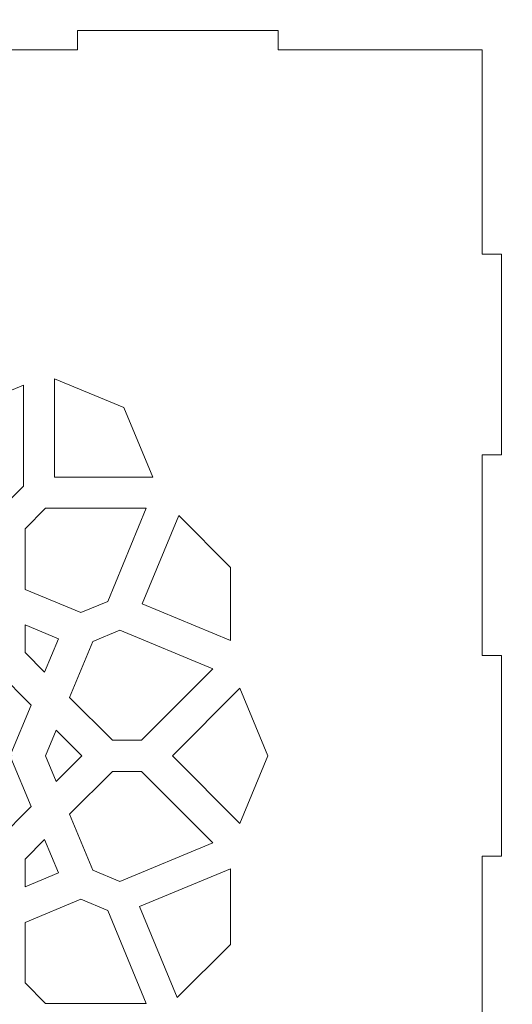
# Model space of a CAD drawing. Header units: centimetres. Extents: x -105 to 112, y -140 to 143.
# Tile 29 of 90: x 8 to 16, y -102 to -86. Entities that reach past the tile are written whole.
import ezdxf

# ---------------------------------------------------------------- set-up
doc = ezdxf.new("R2010")
doc.units = ezdxf.units.CM
doc.header["$MEASUREMENT"] = 0
doc.layers.add('Layer 1', color=7, linetype='Continuous')

msp = doc.modelspace()

# ---------------------------------------------------------------- linework, layer by layer
at = {"layer": 'Layer 1', "color": 240, "lineweight": 211}
msp.add_open_spline([(-100.73824, -37.30038), (-100.73824, -37.30038), (27.42324, -37.30038), (27.42324, -37.30038), (27.42324, -37.30038), (29.71918, -37.30038), (31.59804, -39.17888), (31.59804, -41.47518), (31.59804, -41.47518), (31.59804, -41.47518), (31.59804, -119.18666), (31.59804, -119.18666), (31.59804, -119.18666), (31.59804, -121.48289), (29.71918, -123.36182), (27.42324, -123.36182), (27.42324, -123.36182), (27.42324, -123.36182), (-100.73824, -123.36182), (-100.73824, -123.36182), (-100.73824, -123.36182), (-103.0344, -123.36182), (-104.91305, -121.48289), (-104.91305, -119.18666), (-104.91305, -119.18666), (-104.91305, -119.18666), (-104.91305, -41.47518), (-104.91305, -41.47518), (-104.91305, -41.47518), (-104.91305, -39.17888), (-103.0344, -37.30038), (-100.73824, -37.30038)], degree=3, knots=[0, 0, 0, 0, 0.11111111, 0.11111111, 0.11111111, 0.11111111, 0.22222222, 0.22222222, 0.22222222, 0.22222222, 0.33333333, 0.33333333, 0.33333333, 0.33333333, 0.44444444, 0.44444444, 0.44444444, 0.44444444, 0.55555556, 0.55555556, 0.55555556, 0.55555556, 0.66666667, 0.66666667, 0.66666667, 0.66666667, 0.77777778, 0.77777778, 0.77777778, 0.77777778, 1, 1, 1, 1], dxfattribs=at)
at = {"layer": 'Layer 1', "color": 250, "lineweight": 9}
msp.add_open_spline([(15.32682, -90.07702), (15.32682, -90.07702), (15.63673, -90.07702), (15.63673, -90.07702), (15.63673, -90.07702), (15.63673, -90.07702), (15.63673, -93.31792), (15.63673, -93.31792), (15.63673, -93.31792), (15.63673, -93.31792), (15.32682, -93.31792), (15.32682, -93.31792), (15.32682, -93.31792), (15.32682, -93.31792), (15.32682, -96.55883), (15.32682, -96.55883), (15.32682, -96.55883), (15.32682, -96.55883), (15.63673, -96.55883), (15.63673, -96.55883), (15.63673, -96.55883), (15.63673, -96.55883), (15.63673, -99.80011), (15.63673, -99.80011), (15.63673, -99.80011), (15.63673, -99.80011), (15.32682, -99.80011), (15.32682, -99.80011), (15.32682, -99.80011), (15.32682, -99.80011), (15.32682, -103.0412), (15.32682, -103.0412), (15.32682, -103.0412), (15.32682, -103.0412), (15.63673, -103.0412), (15.63673, -103.0412), (15.63673, -103.0412), (15.63673, -103.0412), (15.63673, -106.28213), (15.63673, -106.28213), (15.63673, -106.28213), (15.63673, -106.28213), (15.32682, -106.28213), (15.32682, -106.28213), (15.32682, -106.28213), (15.32682, -106.28213), (15.32682, -109.58165), (15.32682, -109.58165), (15.32682, -109.58165), (15.32682, -109.58165), (12.02742, -109.58165), (12.02742, -109.58165), (12.02742, -109.58165), (12.02742, -109.58165), (12.02742, -109.89139), (12.02742, -109.89139), (12.02742, -109.89139), (12.02742, -109.89139), (8.78633, -109.89139), (8.78633, -109.89139), (8.78633, -109.89139), (8.78633, -109.89139), (8.78633, -109.58165), (8.78633, -109.58165), (8.78633, -109.58165), (8.78633, -109.58165), (5.54542, -109.58165), (5.54542, -109.58165), (5.54542, -109.58165), (5.54542, -109.58165), (5.54542, -109.89139), (5.54542, -109.89139), (5.54542, -109.89139), (5.54542, -109.89139), (2.30451, -109.89139), (2.30451, -109.89139), (2.30451, -109.89139), (2.30451, -109.89139), (2.30451, -109.58165), (2.30451, -109.58165), (2.30451, -109.58165), (2.30451, -109.58165), (-0.93676, -109.58165), (-0.93676, -109.58165), (-0.93676, -109.58165), (-0.93676, -109.58165), (-0.93676, -109.89139), (-0.93676, -109.89139), (-0.93676, -109.89139), (-0.93676, -109.89139), (-4.17786, -109.89139), (-4.17786, -109.89139), (-4.17786, -109.89139), (-4.17786, -109.89139), (-4.17786, -109.58165), (-4.17786, -109.58165), (-4.17786, -109.58165), (-4.17786, -109.58165), (-7.47708, -109.58165), (-7.47708, -109.58165), (-7.47708, -109.58165), (-7.47708, -109.58165), (-7.47708, -106.28213), (-7.47708, -106.28213), (-7.47708, -106.28213), (-7.47708, -106.28213), (-7.78716, -106.28213), (-7.78716, -106.28213), (-7.78716, -106.28213), (-7.78716, -106.28213), (-7.78716, -103.0412), (-7.78716, -103.0412), (-7.78716, -103.0412), (-7.78716, -103.0412), (-7.47708, -103.0412), (-7.47708, -103.0412), (-7.47708, -103.0412), (-7.47708, -103.0412), (-7.47708, -99.80011), (-7.47708, -99.80011), (-7.47708, -99.80011), (-7.47708, -99.80011), (-7.78716, -99.80011), (-7.78716, -99.80011), (-7.78716, -99.80011), (-7.78716, -99.80011), (-7.78716, -96.55883), (-7.78716, -96.55883), (-7.78716, -96.55883), (-7.78716, -96.55883), (-7.47708, -96.55883), (-7.47708, -96.55883), (-7.47708, -96.55883), (-7.47708, -96.55883), (-7.47708, -93.31792), (-7.47708, -93.31792), (-7.47708, -93.31792), (-7.47708, -93.31792), (-7.78716, -93.31792), (-7.78716, -93.31792), (-7.78716, -93.31792), (-7.78716, -93.31792), (-7.78716, -90.07702), (-7.78716, -90.07702), (-7.78716, -90.07702), (-7.78716, -90.07702), (-7.47708, -90.07702), (-7.47708, -90.07702), (-7.47708, -90.07702), (-7.47708, -90.07702), (-7.47708, -86.77743), (-7.47708, -86.77743), (-7.47708, -86.77743), (-7.47708, -86.77743), (-4.17786, -86.77743), (-4.17786, -86.77743), (-4.17786, -86.77743), (-4.17786, -86.77743), (-4.17786, -86.46771), (-4.17786, -86.46771), (-4.17786, -86.46771), (-4.17786, -86.46771), (-0.93676, -86.46771), (-0.93676, -86.46771), (-0.93676, -86.46771), (-0.93676, -86.46771), (-0.93676, -86.77743), (-0.93676, -86.77743), (-0.93676, -86.77743), (-0.93676, -86.77743), (2.30451, -86.77743), (2.30451, -86.77743), (2.30451, -86.77743), (2.30451, -86.77743), (2.30451, -86.46771), (2.30451, -86.46771), (2.30451, -86.46771), (2.30451, -86.46771), (5.54542, -86.46771), (5.54542, -86.46771), (5.54542, -86.46771), (5.54542, -86.46771), (5.54542, -86.77743), (5.54542, -86.77743), (5.54542, -86.77743), (5.54542, -86.77743), (8.78633, -86.77743), (8.78633, -86.77743), (8.78633, -86.77743), (8.78633, -86.77743), (8.78633, -86.46771), (8.78633, -86.46771), (8.78633, -86.46771), (8.78633, -86.46771), (12.02742, -86.46771), (12.02742, -86.46771), (12.02742, -86.46771), (12.02742, -86.46771), (12.02742, -86.77743), (12.02742, -86.77743), (12.02742, -86.77743), (12.02742, -86.77743), (15.32682, -86.77743), (15.32682, -86.77743), (15.32682, -86.77743), (15.32682, -86.77743), (15.32682, -90.07702), (15.32682, -90.07702)], degree=3, knots=[0, 0, 0, 0, 0.01886792, 0.01886792, 0.01886792, 0.01886792, 0.03773585, 0.03773585, 0.03773585, 0.03773585, 0.05660377, 0.05660377, 0.05660377, 0.05660377, 0.0754717, 0.0754717, 0.0754717, 0.0754717, 0.09433962, 0.09433962, 0.09433962, 0.09433962, 0.11320755, 0.11320755, 0.11320755, 0.11320755, 0.13207547, 0.13207547, 0.13207547, 0.13207547, 0.1509434, 0.1509434, 0.1509434, 0.1509434, 0.16981132, 0.16981132, 0.16981132, 0.16981132, 0.18867925, 0.18867925, 0.18867925, 0.18867925, 0.20754717, 0.20754717, 0.20754717, 0.20754717, 0.22641509, 0.22641509, 0.22641509, 0.22641509, 0.24528302, 0.24528302, 0.24528302, 0.24528302, 0.26415094, 0.26415094, 0.26415094, 0.26415094, 0.28301887, 0.28301887, 0.28301887, 0.28301887, 0.30188679, 0.30188679, 0.30188679, 0.30188679, 0.32075472, 0.32075472, 0.32075472, 0.32075472, 0.33962264, 0.33962264, 0.33962264, 0.33962264, 0.35849057, 0.35849057, 0.35849057, 0.35849057, 0.37735849, 0.37735849, 0.37735849, 0.37735849, 0.39622642, 0.39622642, 0.39622642, 0.39622642, 0.41509434, 0.41509434, 0.41509434, 0.41509434, 0.43396226, 0.43396226, 0.43396226, 0.43396226, 0.45283019, 0.45283019, 0.45283019, 0.45283019, 0.47169811, 0.47169811, 0.47169811, 0.47169811, 0.49056604, 0.49056604, 0.49056604, 0.49056604, 0.50943396, 0.50943396, 0.50943396, 0.50943396, 0.52830189, 0.52830189, 0.52830189, 0.52830189, 0.54716981, 0.54716981, 0.54716981, 0.54716981, 0.56603774, 0.56603774, 0.56603774, 0.56603774, 0.58490566, 0.58490566, 0.58490566, 0.58490566, 0.60377358, 0.60377358, 0.60377358, 0.60377358, 0.62264151, 0.62264151, 0.62264151, 0.62264151, 0.64150943, 0.64150943, 0.64150943, 0.64150943, 0.66037736, 0.66037736, 0.66037736, 0.66037736, 0.67924528, 0.67924528, 0.67924528, 0.67924528, 0.69811321, 0.69811321, 0.69811321, 0.69811321, 0.71698113, 0.71698113, 0.71698113, 0.71698113, 0.73584906, 0.73584906, 0.73584906, 0.73584906, 0.75471698, 0.75471698, 0.75471698, 0.75471698, 0.77358491, 0.77358491, 0.77358491, 0.77358491, 0.79245283, 0.79245283, 0.79245283, 0.79245283, 0.81132075, 0.81132075, 0.81132075, 0.81132075, 0.83018868, 0.83018868, 0.83018868, 0.83018868, 0.8490566, 0.8490566, 0.8490566, 0.8490566, 0.86792453, 0.86792453, 0.86792453, 0.86792453, 0.88679245, 0.88679245, 0.88679245, 0.88679245, 0.90566038, 0.90566038, 0.90566038, 0.90566038, 0.9245283, 0.9245283, 0.9245283, 0.9245283, 0.94339623, 0.94339623, 0.94339623, 0.94339623, 0.96226415, 0.96226415, 0.96226415, 0.96226415, 1, 1, 1, 1], dxfattribs=at)
at = {"layer": 'Layer 1', "color": 142, "lineweight": 9}
for points, knots in [([(6.415, -92.81656), (6.415, -92.81656), (7.91711, -92.19293), (7.91711, -92.19293), (7.91711, -92.19293), (7.91711, -92.19293), (7.91711, -93.82202), (7.91711, -93.82202), (7.91711, -93.82202), (7.91711, -93.82202), (7.58413, -94.15608), (7.58413, -94.15608), (7.58413, -94.15608), (7.58413, -94.15608), (6.60846, -94.15608), (6.60846, -94.15608), (6.60846, -94.15608), (6.60846, -94.15608), (6.2348, -93.25235), (6.2348, -93.25235), (6.2348, -93.25235), (6.2348, -93.25235), (6.415, -92.81656), (6.415, -92.81656), (6.415, -92.81656), (6.415, -92.81656), (6.415, -92.81656), (6.415, -92.81656)], [0, 0, 0, 0, 0.125, 0.125, 0.125, 0.125, 0.25, 0.25, 0.25, 0.25, 0.375, 0.375, 0.375, 0.375, 0.5, 0.5, 0.5, 0.5, 0.625, 0.625, 0.625, 0.625, 0.75, 0.75, 0.75, 0.75, 1, 1, 1, 1]), ([(10.00305, -93.68087), (10.00305, -93.68087), (8.41484, -93.68087), (8.41484, -93.68087), (8.41484, -93.68087), (8.41484, -93.68087), (8.41484, -92.08994), (8.41484, -92.08994), (8.41484, -92.08994), (8.41484, -92.08994), (9.53783, -92.55552), (9.53783, -92.55552), (9.53783, -92.55552), (9.53783, -92.55552), (10.00305, -93.68087), (10.00305, -93.68087), (10.00305, -93.68087), (10.00305, -93.68087), (10.00305, -93.68087), (10.00305, -93.68087)], [0, 0, 0, 0, 0.16666667, 0.16666667, 0.16666667, 0.16666667, 0.33333333, 0.33333333, 0.33333333, 0.33333333, 0.5, 0.5, 0.5, 0.5, 0.66666667, 0.66666667, 0.66666667, 0.66666667, 1, 1, 1, 1]), ([(9.90006, -94.1797), (9.90006, -94.1797), (9.27789, -95.68471), (9.27789, -95.68471), (9.27789, -95.68471), (9.27789, -95.68471), (8.84246, -95.86528), (8.84246, -95.86528), (8.84246, -95.86528), (8.84246, -95.86528), (7.94072, -95.49088), (7.94072, -95.49088), (7.94072, -95.49088), (7.94072, -95.49088), (7.94072, -94.51303), (7.94072, -94.51303), (7.94072, -94.51303), (7.94072, -94.51303), (8.27388, -94.1797), (8.27388, -94.1797), (8.27388, -94.1797), (8.27388, -94.1797), (9.90006, -94.1797), (9.90006, -94.1797), (9.90006, -94.1797), (9.90006, -94.1797), (9.90006, -94.1797), (9.90006, -94.1797)], [0, 0, 0, 0, 0.125, 0.125, 0.125, 0.125, 0.25, 0.25, 0.25, 0.25, 0.375, 0.375, 0.375, 0.375, 0.5, 0.5, 0.5, 0.5, 0.625, 0.625, 0.625, 0.625, 0.75, 0.75, 0.75, 0.75, 1, 1, 1, 1]), ([(11.25902, -96.31869), (11.25902, -96.31869), (9.83411, -95.72704), (9.83411, -95.72704), (9.83411, -95.72704), (9.83411, -95.72704), (10.42395, -94.30013), (10.42395, -94.30013), (10.42395, -94.30013), (10.42395, -94.30013), (11.25902, -95.13575), (11.25902, -95.13575), (11.25902, -95.13575), (11.25902, -95.13575), (11.25902, -96.31869), (11.25902, -96.31869)], [0, 0, 0, 0, 0.2, 0.2, 0.2, 0.2, 0.4, 0.4, 0.4, 0.4, 0.6, 0.6, 0.6, 0.6, 1, 1, 1, 1]), ([(7.94072, -96.06382), (7.94072, -96.06382), (8.48169, -96.28817), (8.48169, -96.28817), (8.48169, -96.28817), (8.48169, -96.28817), (8.25753, -96.83005), (8.25753, -96.83005), (8.25753, -96.83005), (8.25753, -96.83005), (7.94072, -96.51306), (7.94072, -96.51306), (7.94072, -96.51306), (7.94072, -96.51306), (7.94072, -96.06382), (7.94072, -96.06382)], [0, 0, 0, 0, 0.2, 0.2, 0.2, 0.2, 0.4, 0.4, 0.4, 0.4, 0.6, 0.6, 0.6, 0.6, 1, 1, 1, 1]), ([(10.97291, -96.77519), (10.97291, -96.77519), (9.4708, -96.15138), (9.4708, -96.15138), (9.4708, -96.15138), (9.4708, -96.15138), (9.03538, -96.33213), (9.03538, -96.33213), (9.03538, -96.33213), (9.03538, -96.33213), (8.66189, -97.2355), (8.66189, -97.2355), (8.66189, -97.2355), (8.66189, -97.2355), (9.352, -97.92688), (9.352, -97.92688), (9.352, -97.92688), (9.352, -97.92688), (9.82322, -97.92688), (9.82322, -97.92688), (9.82322, -97.92688), (9.82322, -97.92688), (10.97291, -96.77519), (10.97291, -96.77519), (10.97291, -96.77519), (10.97291, -96.77519), (10.97291, -96.77519), (10.97291, -96.77519)], [0, 0, 0, 0, 0.125, 0.125, 0.125, 0.125, 0.25, 0.25, 0.25, 0.25, 0.375, 0.375, 0.375, 0.375, 0.5, 0.5, 0.5, 0.5, 0.625, 0.625, 0.625, 0.625, 0.75, 0.75, 0.75, 0.75, 1, 1, 1, 1]), ([(7.72601, -98.17956), (7.72601, -98.17956), (7.71293, -98.14777), (7.71293, -98.14777), (7.71293, -98.14777), (7.71293, -98.14777), (8.039, -97.35975), (8.039, -97.35975), (8.039, -97.35975), (8.039, -97.35975), (7.50166, -96.82169), (7.50166, -96.82169), (7.50166, -96.82169), (7.50166, -96.82169), (7.50166, -97.51634), (7.50166, -97.51634), (7.50166, -97.51634), (7.50166, -97.51634), (6.83971, -98.17956), (6.83971, -98.17956), (6.83971, -98.17956), (6.83971, -98.17956), (7.50166, -98.84278), (7.50166, -98.84278), (7.50166, -98.84278), (7.50166, -98.84278), (7.50166, -99.53725), (7.50166, -99.53725), (7.50166, -99.53725), (7.50166, -99.53725), (8.039, -98.99937), (8.039, -98.99937), (8.039, -98.99937), (8.039, -98.99937), (7.71293, -98.21117), (7.71293, -98.21117), (7.71293, -98.21117), (7.71293, -98.21117), (7.72601, -98.17956), (7.72601, -98.17956), (7.72601, -98.17956), (7.72601, -98.17956), (7.72601, -98.17956), (7.72601, -98.17956)], [0, 0, 0, 0, 0.08333333, 0.08333333, 0.08333333, 0.08333333, 0.16666667, 0.16666667, 0.16666667, 0.16666667, 0.25, 0.25, 0.25, 0.25, 0.33333333, 0.33333333, 0.33333333, 0.33333333, 0.41666667, 0.41666667, 0.41666667, 0.41666667, 0.5, 0.5, 0.5, 0.5, 0.58333333, 0.58333333, 0.58333333, 0.58333333, 0.66666667, 0.66666667, 0.66666667, 0.66666667, 0.75, 0.75, 0.75, 0.75, 0.83333333, 0.83333333, 0.83333333, 0.83333333, 1, 1, 1, 1]), ([(11.86302, -98.17956), (11.86302, -98.17956), (11.41143, -97.08654), (11.41143, -97.08654), (11.41143, -97.08654), (11.41143, -97.08654), (10.32059, -98.17956), (10.32059, -98.17956), (10.32059, -98.17956), (10.32059, -98.17956), (11.41106, -99.27204), (11.41106, -99.27204), (11.41106, -99.27204), (11.41106, -99.27204), (11.86302, -98.17956), (11.86302, -98.17956), (11.86302, -98.17956), (11.86302, -98.17956), (11.86302, -98.17956), (11.86302, -98.17956)], [0, 0, 0, 0, 0.16666667, 0.16666667, 0.16666667, 0.16666667, 0.33333333, 0.33333333, 0.33333333, 0.33333333, 0.5, 0.5, 0.5, 0.5, 0.66666667, 0.66666667, 0.66666667, 0.66666667, 1, 1, 1, 1]), ([(8.85699, -98.17956), (8.85699, -98.17956), (8.44318, -97.76466), (8.44318, -97.76466), (8.44318, -97.76466), (8.44318, -97.76466), (8.2717, -98.17956), (8.2717, -98.17956), (8.2717, -98.17956), (8.2717, -98.17956), (8.44318, -98.59428), (8.44318, -98.59428), (8.44318, -98.59428), (8.44318, -98.59428), (8.85699, -98.17956), (8.85699, -98.17956), (8.85699, -98.17956), (8.85699, -98.17956), (8.85699, -98.17956), (8.85699, -98.17956)], [0, 0, 0, 0, 0.16666667, 0.16666667, 0.16666667, 0.16666667, 0.33333333, 0.33333333, 0.33333333, 0.33333333, 0.5, 0.5, 0.5, 0.5, 0.66666667, 0.66666667, 0.66666667, 0.66666667, 1, 1, 1, 1]), ([(9.4708, -100.20756), (9.4708, -100.20756), (10.97291, -99.58394), (10.97291, -99.58394), (10.97291, -99.58394), (10.97291, -99.58394), (9.82322, -98.43206), (9.82322, -98.43206), (9.82322, -98.43206), (9.82322, -98.43206), (9.352, -98.43206), (9.352, -98.43206), (9.352, -98.43206), (9.352, -98.43206), (8.66189, -99.12362), (8.66189, -99.12362), (8.66189, -99.12362), (8.66189, -99.12362), (9.03538, -100.02699), (9.03538, -100.02699), (9.03538, -100.02699), (9.03538, -100.02699), (9.4708, -100.20756), (9.4708, -100.20756)], [0, 0, 0, 0, 0.14285714, 0.14285714, 0.14285714, 0.14285714, 0.28571429, 0.28571429, 0.28571429, 0.28571429, 0.42857143, 0.42857143, 0.42857143, 0.42857143, 0.57142857, 0.57142857, 0.57142857, 0.57142857, 0.71428571, 0.71428571, 0.71428571, 0.71428571, 1, 1, 1, 1]), ([(8.25753, -99.5289), (8.25753, -99.5289), (8.48169, -100.07041), (8.48169, -100.07041), (8.48169, -100.07041), (8.48169, -100.07041), (7.94072, -100.29475), (7.94072, -100.29475), (7.94072, -100.29475), (7.94072, -100.29475), (7.94072, -99.84607), (7.94072, -99.84607), (7.94072, -99.84607), (7.94072, -99.84607), (8.25753, -99.5289), (8.25753, -99.5289), (8.25753, -99.5289), (8.25753, -99.5289), (8.25753, -99.5289), (8.25753, -99.5289)], [0, 0, 0, 0, 0.16666667, 0.16666667, 0.16666667, 0.16666667, 0.33333333, 0.33333333, 0.33333333, 0.33333333, 0.5, 0.5, 0.5, 0.5, 0.66666667, 0.66666667, 0.66666667, 0.66666667, 1, 1, 1, 1]), ([(10.39924, -102.08406), (10.39924, -102.08406), (9.79143, -100.6141), (9.79143, -100.6141), (9.79143, -100.6141), (9.79143, -100.6141), (11.25902, -100.0052), (11.25902, -100.0052), (11.25902, -100.0052), (11.25902, -100.0052), (11.25902, -101.22319), (11.25902, -101.22319), (11.25902, -101.22319), (11.25902, -101.22319), (10.39924, -102.08406), (10.39924, -102.08406), (10.39924, -102.08406), (10.39924, -102.08406), (10.39924, -102.08406), (10.39924, -102.08406)], [0, 0, 0, 0, 0.16666667, 0.16666667, 0.16666667, 0.16666667, 0.33333333, 0.33333333, 0.33333333, 0.33333333, 0.5, 0.5, 0.5, 0.5, 0.66666667, 0.66666667, 0.66666667, 0.66666667, 1, 1, 1, 1]), ([(9.27789, -100.67441), (9.27789, -100.67441), (8.84246, -100.49367), (8.84246, -100.49367), (8.84246, -100.49367), (8.84246, -100.49367), (7.94072, -100.86806), (7.94072, -100.86806), (7.94072, -100.86806), (7.94072, -100.86806), (7.94072, -101.84591), (7.94072, -101.84591), (7.94072, -101.84591), (7.94072, -101.84591), (8.27388, -102.17961), (8.27388, -102.17961), (8.27388, -102.17961), (8.27388, -102.17961), (9.90006, -102.17961), (9.90006, -102.17961), (9.90006, -102.17961), (9.90006, -102.17961), (9.27789, -100.67441), (9.27789, -100.67441), (9.27789, -100.67441), (9.27789, -100.67441), (9.27789, -100.67441), (9.27789, -100.67441)], [0, 0, 0, 0, 0.125, 0.125, 0.125, 0.125, 0.25, 0.25, 0.25, 0.25, 0.375, 0.375, 0.375, 0.375, 0.5, 0.5, 0.5, 0.5, 0.625, 0.625, 0.625, 0.625, 0.75, 0.75, 0.75, 0.75, 1, 1, 1, 1])]:
    msp.add_open_spline(points, degree=3, knots=knots, dxfattribs=at)

doc.saveas('drawing.dxf')
